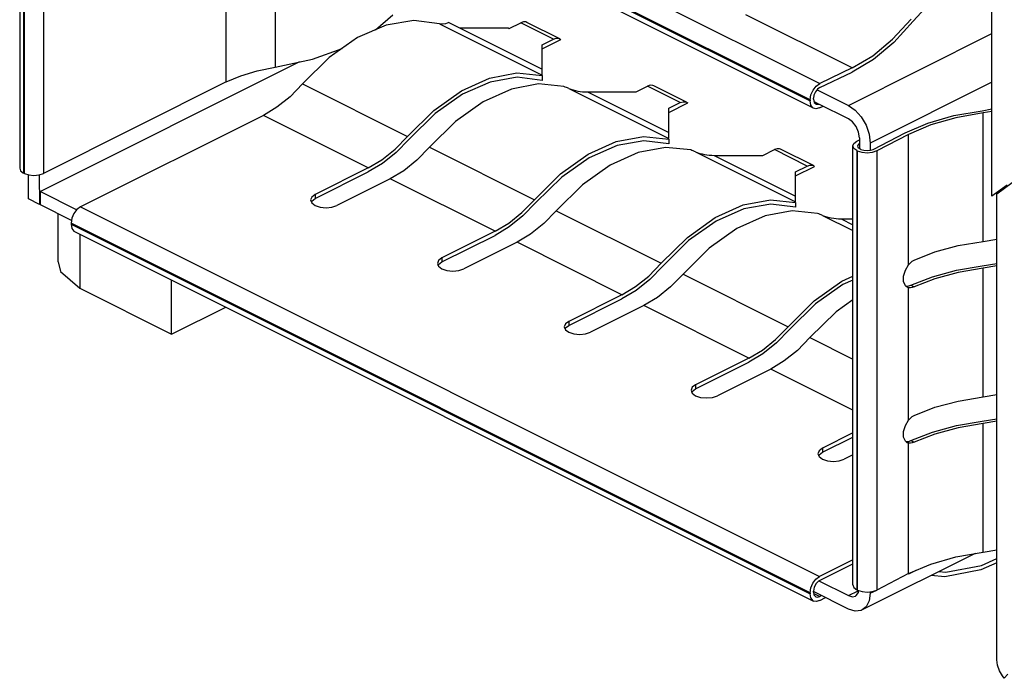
# Paper-space layout '005_EXP_CORICANT_PE_DRAWING_3_1' of a CAD drawing. Header units: millimetres. Extents: x 6 to 413, y 7 to 290.
# Tile 198 of 228: x 198.18 to 201.05, y 164.92 to 166.84. Entities that reach past the tile are written whole.
import ezdxf

# ---------------------------------------------------------------- set-up
doc = ezdxf.new("R2010")
doc.units = ezdxf.units.MM
doc.header["$LTSCALE"] = 23.1
for name, color, linetype in [('2X6_SFP28_119A00000356A_BL275', 7, 'CONTINUOUS'), ('MAIN_PCB_BL273', 7, 'CONTINUOUS'), ('QSFP_1X1_BL274', 7, 'CONTINUOUS')]:
    doc.layers.add(name, color=color, linetype=linetype)

# ---------------------------------------------------------------- blocks, each defined once
blk = doc.blocks.new('MAIN_PCB_BL273', base_point=(232.149, 166.177))
at = {"layer": 'MAIN_PCB_BL273', "color": 7, "linetype": 'Continuous'}
for p, q in [((198.2962, 166.1319), (198.2962, 166.2719)), ((198.3595, 166.2129), (198.3595, 166.0555)), ((198.6268, 165.9219), (198.6268, 166.0793)), ((198.3595, 166.0555), (198.6268, 165.9219)), ((198.6268, 165.9219), (198.7842, 166.0006))]:
    blk.add_line(p, q, dxfattribs=at)
blk.add_lwpolyline([(198.2966, 166.1319), (198.3036, 166.1039), (198.3595, 166.0555)], dxfattribs=at)
blk = doc.blocks.new('QSFP_1X1_BL274', base_point=(202.755, 168.7419))
at = {"layer": 'QSFP_1X1_BL274', "color": 7, "linetype": 'Continuous'}
for p, q in [((198.362, 167.7265), (200.5131, 166.651)), ((198.1846, 167.6817), (198.1846, 166.4043)), ((198.196, 167.668), (198.196, 166.3905)), ((198.1985, 166.3893), (198.1985, 167.6667)), ((198.2535, 167.6667), (198.2535, 166.3893)), ((200.4852, 166.6034), (198.3341, 167.6788)), ((198.3341, 167.6757), (200.4852, 166.6003)), ((200.4953, 166.5792), (198.3442, 167.6547)), ((198.9279, 167.072), (198.9279, 166.6983)), ((198.7857, 166.6554), (198.7857, 167.0291)), ((199.22, 166.8071), (199.2706, 166.8512)), ((199.3321, 166.8345), (199.2514, 166.8209)), ((199.4064, 166.8245), (199.3321, 166.8345)), ((200.6078, 166.6963), (200.2979, 166.8512)), ((199.2514, 166.8209), (199.1681, 166.7844)), ((199.4064, 166.8245), (199.7047, 166.6754)), ((199.4334, 166.8281), (199.7047, 166.6924)), ((199.4644, 166.8126), (199.6061, 166.8126)), ((199.6061, 166.8126), (199.6092, 166.811)), ((199.6092, 166.811), (199.6426, 166.8277)), ((199.7381, 166.78), (199.6426, 166.8277)), ((199.7563, 166.7811), (199.6608, 166.8289)), ((200.7853, 166.8326), (200.7284, 166.7703)), ((199.1681, 166.7844), (199.0856, 166.7265)), ((199.7047, 166.7633), (199.7381, 166.78)), ((199.7047, 166.7514), (199.7596, 166.7789)), ((199.7563, 166.7811), (199.7596, 166.7789)), ((200.5965, 166.5872), (201.0141, 166.796)), ((199.7047, 166.6754), (199.7047, 166.7633)), ((200.7284, 166.7703), (200.669, 166.7209)), ((199.0856, 166.7265), (199.0078, 166.6498)), ((200.669, 166.7209), (200.6076, 166.6844)), ((198.9993, 166.7137), (198.245, 166.3365)), ((200.6078, 166.6963), (200.5131, 166.651)), ((199.6312, 166.6816), (199.7047, 166.6739)), ((199.7047, 166.6739), (199.7047, 166.6598)), ((200.513, 166.6391), (200.6076, 166.6844)), ((198.7857, 166.6554), (198.2535, 166.3893)), ((199.0078, 166.6498), (199.3133, 166.4971)), ((199.5541, 166.6553), (199.4732, 166.6196)), ((199.7683, 166.6421), (199.6948, 166.6498)), ((199.7827, 166.6364), (200.0738, 166.4909)), ((199.9784, 166.6264), (200.0118, 166.6431)), ((200.1072, 166.5954), (200.0118, 166.6431)), ((200.1254, 166.5966), (200.0299, 166.6443)), ((201.0141, 166.6544), (200.6602, 166.4774)), ((199.4732, 166.6196), (199.3933, 166.5633)), ((199.8367, 166.6264), (200.0738, 166.5079)), ((199.8367, 166.6264), (199.9784, 166.6264)), ((200.4948, 166.6051), (200.4948, 166.6082)), ((200.5051, 166.6329), (200.5965, 166.5872)), ((200.0738, 166.5787), (200.1072, 166.5954)), ((200.0738, 166.5669), (200.1287, 166.5943)), ((200.0738, 166.4909), (200.0738, 166.5787)), ((200.1254, 166.5966), (200.1287, 166.5943)), ((200.4852, 166.6034), (200.4852, 166.6003)), ((200.4948, 166.6051), (200.4969, 166.5959)), ((200.502, 166.5776), (200.4952, 166.5792)), ((200.4964, 166.5983), (200.5106, 166.5912)), ((200.4969, 166.5959), (200.5014, 166.5914)), ((200.5014, 166.5914), (200.5025, 166.591)), ((200.5126, 166.5803), (200.502, 166.5776)), ((200.5025, 166.591), (200.5107, 166.5912)), ((200.5964, 166.5483), (200.5106, 166.5912)), ((200.5126, 166.5803), (200.5225, 166.5853)), ((200.9859, 166.5718), (201.0141, 166.5768)), ((198.8937, 166.5582), (198.3616, 166.2921)), ((199.1992, 166.4055), (198.8937, 166.5582)), ((199.3133, 166.4971), (199.3895, 166.5724)), ((199.3933, 166.5633), (199.3178, 166.4888)), ((201.0141, 166.5696), (200.9891, 166.5652)), ((200.9891, 166.1914), (200.9891, 166.5652)), ((200.0003, 166.497), (200.0738, 166.4894)), ((200.6284, 166.4932), (200.6259, 166.5096)), ((200.6284, 166.4932), (200.6284, 166.4622)), ((200.6689, 166.4594), (200.7619, 166.5076)), ((200.7717, 166.5028), (200.6787, 166.4547)), ((200.7717, 166.1237), (200.7717, 166.5028)), ((199.3769, 166.4653), (199.6824, 166.3125)), ((199.9232, 166.4708), (199.8423, 166.435)), ((200.1375, 166.4575), (200.0639, 166.4652)), ((200.0738, 166.4894), (200.0738, 166.4753)), ((200.6093, 165.192), (200.6093, 166.4695)), ((200.6207, 166.4832), (200.6284, 166.487)), ((200.623, 166.4694), (200.6241, 166.4657)), ((200.6241, 166.4657), (200.6304, 166.4605)), ((200.6602, 166.4774), (200.6602, 166.4565)), ((199.8423, 166.435), (199.7624, 166.3787)), ((200.1518, 166.4519), (200.4429, 166.3063)), ((200.2058, 166.4419), (200.4429, 166.3233)), ((200.2058, 166.4419), (200.3475, 166.4419)), ((200.3475, 166.4419), (200.3809, 166.4586)), ((200.4763, 166.4109), (200.3809, 166.4586)), ((200.4945, 166.412), (200.3991, 166.4598)), ((200.6207, 166.4557), (200.6207, 165.1782)), ((200.6233, 166.4544), (200.6207, 166.4557)), ((200.6233, 165.177), (200.6233, 166.4544)), ((200.6304, 166.4605), (200.6329, 166.4593)), ((200.6787, 166.4547), (200.6787, 165.1772)), ((199.1992, 166.4055), (199.0443, 166.328)), ((199.2402, 166.4182), (199.1992, 166.3937)), ((200.4429, 166.3942), (200.4763, 166.4109)), ((200.4429, 166.3823), (200.4979, 166.4098)), ((200.4945, 166.412), (200.4979, 166.4098)), ((198.1985, 166.3893), (198.196, 166.3905)), ((198.21, 166.3151), (198.21, 166.3854)), ((198.2408, 166.385), (198.2535, 166.3893)), ((198.2417, 166.3853), (198.2418, 166.2992)), ((199.0443, 166.3162), (199.1992, 166.3937)), ((199.6824, 166.3125), (199.7586, 166.3878)), ((199.7624, 166.3787), (199.6869, 166.3043)), ((200.4429, 166.3063), (200.4429, 166.3942)), ((199.2629, 166.3737), (199.1079, 166.2962)), ((199.5683, 166.221), (199.2629, 166.3737)), ((198.245, 166.2976), (198.245, 166.3365)), ((198.245, 166.3365), (198.3506, 166.2837)), ((199.0443, 166.328), (199.0443, 166.3162)), ((198.2418, 166.2992), (198.21, 166.3151)), ((198.2437, 166.3001), (198.2418, 166.2992)), ((198.3352, 166.2524), (198.245, 166.2976)), ((198.3616, 166.2921), (200.5126, 165.2166)), ((199.0311, 166.3121), (199.0345, 166.3036)), ((199.0334, 166.3062), (199.0345, 166.3088)), ((199.0345, 166.3088), (199.0443, 166.3162)), ((199.0345, 166.3036), (199.0443, 166.2962)), ((200.3694, 166.3125), (200.4429, 166.3048)), ((200.4429, 166.3048), (200.4429, 166.2907)), ((198.3421, 166.2725), (198.3362, 166.2588)), ((199.7461, 166.2807), (200.0515, 166.128)), ((200.2923, 166.2862), (200.2114, 166.2505)), ((200.5066, 166.273), (200.433, 166.2807)), ((200.521, 166.2673), (200.6093, 166.2231)), ((198.3362, 166.2588), (198.3341, 166.2447)), ((198.3341, 166.2447), (198.3341, 166.2416)), ((200.4852, 165.1692), (198.3341, 166.2447)), ((198.3341, 166.2416), (200.4852, 165.1661)), ((199.6093, 166.2336), (199.5683, 166.2091)), ((200.2114, 166.2505), (200.1315, 166.1942)), ((200.5749, 166.2573), (200.6093, 166.2402)), ((200.5749, 166.2573), (200.6093, 166.2573)), ((198.3423, 166.2217), (198.3441, 166.2206)), ((198.3442, 166.2206), (200.4953, 165.1451)), ((199.5683, 166.221), (199.4134, 166.1435)), ((199.4134, 166.1316), (199.5683, 166.2091)), ((199.632, 166.1891), (199.477, 166.1117)), ((199.9375, 166.0364), (199.632, 166.1891)), ((200.0515, 166.128), (200.1277, 166.2033)), ((200.1315, 166.1942), (200.056, 166.1197)), ((200.9891, 166.1914), (201.0286, 166.1984)), ((199.4002, 166.1276), (199.4036, 166.119)), ((199.4026, 166.1216), (199.4036, 166.1243)), ((199.4036, 166.1243), (199.4134, 166.1316)), ((199.4036, 166.119), (199.4134, 166.1117)), ((199.4134, 166.1435), (199.4134, 166.1316)), ((200.9859, 166.1201), (201.0286, 166.1277)), ((201.0286, 166.1204), (200.9891, 166.1135)), ((200.1152, 166.0962), (200.4207, 165.9434)), ((200.9891, 165.7394), (200.9891, 166.1135)), ((200.5806, 166.0659), (200.5006, 166.0096)), ((200.6093, 166.0786), (200.5806, 166.0659)), ((200.7622, 166.0624), (200.757, 166.0744)), ((200.7677, 166.058), (200.7622, 166.0624)), ((200.7725, 166.0618), (200.7783, 166.064)), ((200.7783, 166.064), (200.7879, 166.0591)), ((199.9375, 166.0364), (199.7825, 165.9589)), ((199.9784, 166.0491), (199.9375, 166.0246)), ((200.7717, 166.0565), (200.7677, 166.058)), ((200.7717, 165.6717), (200.7717, 166.0565)), ((200.7767, 166.0561), (200.7717, 166.0565)), ((199.7825, 165.9471), (199.9375, 166.0246)), ((200.0011, 166.0046), (199.8462, 165.9271)), ((200.3066, 165.8519), (200.0011, 166.0046)), ((200.4207, 165.9434), (200.4968, 166.0187)), ((200.5006, 166.0096), (200.4252, 165.9352)), ((199.7727, 165.9397), (199.7825, 165.9471)), ((199.7825, 165.9589), (199.7825, 165.9471)), ((199.7693, 165.943), (199.7727, 165.9345)), ((199.7717, 165.9371), (199.7727, 165.9397)), ((199.7727, 165.9345), (199.7825, 165.9271)), ((200.4843, 165.9116), (200.6093, 165.8491)), ((200.3475, 165.8645), (200.3066, 165.84)), ((200.3066, 165.8519), (200.1516, 165.7744)), ((200.1516, 165.7625), (200.3066, 165.84)), ((200.3702, 165.82), (200.2153, 165.7426)), ((200.6093, 165.7005), (200.3702, 165.82)), ((200.1516, 165.7744), (200.1516, 165.7625)), ((200.1385, 165.7585), (200.1418, 165.7499)), ((200.1408, 165.7525), (200.1418, 165.7552)), ((200.1418, 165.7552), (200.1516, 165.7625)), ((200.1418, 165.7499), (200.1516, 165.7426)), ((200.9891, 165.7394), (201.0286, 165.7463)), ((200.9859, 165.6681), (201.0286, 165.6756)), ((201.0286, 165.6684), (200.9891, 165.6614)), ((200.9891, 165.2877), (200.9891, 165.6614)), ((200.6093, 165.6341), (200.5208, 165.5898)), ((200.5208, 165.578), (200.6093, 165.6223)), ((200.7622, 165.6104), (200.757, 165.6224)), ((200.7677, 165.6059), (200.7622, 165.6104)), ((200.7717, 165.6045), (200.7677, 165.6059)), ((200.7717, 165.2254), (200.7717, 165.6045)), ((200.7767, 165.6041), (200.7717, 165.6045)), ((200.7725, 165.6098), (200.7783, 165.6119)), ((200.7783, 165.6119), (200.7879, 165.6071)), ((200.5076, 165.5739), (200.511, 165.5654)), ((200.511, 165.5706), (200.5208, 165.578)), ((200.5208, 165.5898), (200.5208, 165.578)), ((200.5099, 165.568), (200.511, 165.5706)), ((200.511, 165.5654), (200.5208, 165.558)), ((200.6093, 165.5705), (200.5844, 165.558)), ((200.9092, 165.2739), (200.9891, 165.2877)), ((200.9891, 165.2877), (201.0286, 165.2946)), ((200.6093, 165.265), (200.5126, 165.2166)), ((200.9653, 165.2836), (200.6368, 165.1193)), ((200.9837, 165.2486), (201.0286, 165.2685)), ((200.5106, 165.2038), (200.6093, 165.2531)), ((200.7723, 165.2241), (200.7941, 165.235)), ((200.5106, 165.2037), (200.5964, 165.1609)), ((200.7717, 165.2254), (200.6787, 165.1772)), ((200.4948, 165.171), (200.4948, 165.1741)), ((200.5965, 165.1219), (200.4951, 165.1726)), ((200.5966, 165.1608), (200.6244, 165.1747)), ((200.6093, 165.192), (200.6122, 165.1846)), ((200.6122, 165.1846), (200.6207, 165.1782)), ((200.6233, 165.177), (200.6207, 165.1782)), ((200.6233, 165.177), (200.6361, 165.1727)), ((200.6602, 165.168), (200.6787, 165.1772)), ((200.666, 165.1728), (200.6787, 165.1772)), ((200.4852, 165.1692), (200.4852, 165.1661)), ((200.4948, 165.171), (200.4962, 165.1631)), ((200.5024, 165.1435), (200.4952, 165.1451)), ((200.4956, 165.1669), (200.513, 165.1582)), ((200.5014, 165.1573), (200.506, 165.1563)), ((200.5131, 165.1464), (200.5024, 165.1435)), ((200.506, 165.1563), (200.513, 165.1582)), ((200.5183, 165.161), (200.513, 165.1582)), ((200.5131, 165.1464), (200.5299, 165.1552)), ((200.6602, 165.1722), (200.6602, 165.168))]:
    blk.add_line(p, q, dxfattribs=at)
for points in [[(200.9837, 167.0195), (200.8801, 166.9357), (200.7853, 166.8326)], [(200.6078, 166.6963), (200.6674, 166.7317), (200.725, 166.7797), (200.7788, 166.8386)], [(199.4334, 166.8281), (199.4239, 166.8245), (199.4148, 166.8233), (199.4064, 166.8245)], [(199.6608, 166.8289), (199.658, 166.8299), (199.6506, 166.8303), (199.6426, 166.8277)], [(199.7381, 166.78), (199.7461, 166.7826), (199.7535, 166.7822), (199.7563, 166.7811)], [(198.9279, 166.6983), (199.0366, 166.7218), (199.1231, 166.7528)], [(198.7857, 166.6554), (198.8282, 166.6735), (198.8761, 166.6879), (198.9279, 166.6983)], [(199.3895, 166.5724), (199.4701, 166.6297), (199.5518, 166.6666), (199.6312, 166.6816)], [(199.7047, 166.6598), (199.6324, 166.669), (199.5541, 166.6553)], [(199.0078, 166.6498), (198.9715, 166.6126), (198.9331, 166.5818), (198.8937, 166.5582)], [(199.6948, 166.6498), (199.6155, 166.6348), (199.5338, 166.5978)], [(200.0299, 166.6443), (200.0271, 166.6454), (200.0197, 166.6458), (200.0118, 166.6431)], [(200.4852, 166.6034), (200.4873, 166.6176), (200.4934, 166.6315), (200.5024, 166.6432), (200.5131, 166.651)], [(200.513, 166.6391), (200.506, 166.634), (200.5002, 166.6264), (200.4962, 166.6174), (200.4948, 166.6082)], [(199.5338, 166.5978), (199.4531, 166.5406), (199.3769, 166.4653)], [(200.1072, 166.5954), (200.1152, 166.598), (200.1226, 166.5977), (200.1254, 166.5966)], [(200.4952, 166.5792), (200.4932, 166.5805), (200.4873, 166.5883), (200.4852, 166.6003)], [(200.5965, 166.5872), (200.6163, 166.5735), (200.634, 166.5535), (200.648, 166.5293), (200.657, 166.5031), (200.6602, 166.4774)], [(200.6259, 166.5096), (200.619, 166.5255), (200.6088, 166.5391), (200.5964, 166.5483)], [(200.7619, 166.5076), (200.828, 166.5359), (200.9035, 166.5576), (200.9859, 166.5718)], [(200.9891, 166.5652), (200.9092, 166.5514), (200.8359, 166.5303), (200.7717, 166.5028)], [(199.1992, 166.4055), (199.2386, 166.4291), (199.277, 166.4599), (199.3133, 166.4971)], [(199.7586, 166.3878), (199.8392, 166.4451), (199.921, 166.482), (200.0003, 166.497)], [(199.3178, 166.4888), (199.28, 166.4502), (199.2402, 166.4182)], [(199.3769, 166.4653), (199.3406, 166.4281), (199.3022, 166.3973), (199.2629, 166.3737)], [(200.0639, 166.4652), (199.9846, 166.4502), (199.9029, 166.4133)], [(200.0738, 166.4753), (200.0015, 166.4844), (199.9232, 166.4708)], [(200.6093, 166.4695), (200.6122, 166.4768), (200.6207, 166.4832)], [(200.6207, 166.4557), (200.6122, 166.4621), (200.6093, 166.4695)], [(200.6285, 166.4774), (200.6234, 166.4717), (200.623, 166.4694)], [(200.399, 166.4598), (200.3962, 166.4608), (200.3889, 166.4612), (200.3809, 166.4586)], [(200.6787, 166.4547), (200.666, 166.4503), (200.6511, 166.4487), (200.6361, 166.4502), (200.6233, 166.4544)], [(200.6329, 166.4593), (200.6413, 166.4565), (200.651, 166.4556), (200.6606, 166.4566), (200.6689, 166.4594)], [(199.9029, 166.4133), (199.8222, 166.356), (199.7461, 166.2807)], [(200.4763, 166.4109), (200.4843, 166.4135), (200.4917, 166.4131), (200.4945, 166.412)], [(198.1846, 166.4043), (198.1874, 166.397), (198.196, 166.3905)], [(198.1985, 166.3893), (198.2112, 166.385), (198.226, 166.3836), (198.2408, 166.385)], [(199.0443, 166.328), (199.0345, 166.3207), (199.0311, 166.3121)], [(198.3616, 166.2921), (198.3509, 166.2842), (198.3421, 166.2725)], [(199.0443, 166.2962), (199.059, 166.2913), (199.0761, 166.2896), (199.0932, 166.2913), (199.1079, 166.2962)], [(199.5683, 166.221), (199.6077, 166.2446), (199.6461, 166.2753), (199.6824, 166.3125)], [(199.6869, 166.3043), (199.6492, 166.2656), (199.6093, 166.2336)], [(200.1277, 166.2033), (200.2084, 166.2606), (200.2901, 166.2975), (200.3694, 166.3125)], [(200.4429, 166.2907), (200.3706, 166.2999), (200.2923, 166.2862)], [(199.7461, 166.2807), (199.7097, 166.2435), (199.6714, 166.2127), (199.632, 166.1891)], [(200.433, 166.2807), (200.3537, 166.2657), (200.272, 166.2288)], [(198.3341, 166.2416), (198.3362, 166.2295), (198.3423, 166.2217)], [(200.272, 166.2288), (200.1913, 166.1715), (200.1152, 166.0962)], [(200.7879, 166.1371), (200.8484, 166.1609), (200.9161, 166.1792), (200.9891, 166.1914)], [(199.4134, 166.1435), (199.4036, 166.1361), (199.4002, 166.1276)], [(199.9375, 166.0364), (199.9768, 166.06), (200.0152, 166.0908), (200.0515, 166.128)], [(200.056, 166.1197), (200.0183, 166.0811), (199.9784, 166.0491)], [(200.757, 166.0744), (200.757, 166.0905), (200.7622, 166.1079), (200.7717, 166.1237)], [(200.7717, 166.1237), (200.7767, 166.1292), (200.7822, 166.1337), (200.7879, 166.1371)], [(200.7783, 166.064), (200.8407, 166.0886), (200.9106, 166.1075), (200.9859, 166.1201)], [(199.4134, 166.1117), (199.4281, 166.1068), (199.4452, 166.1051), (199.4623, 166.1068), (199.477, 166.1117)], [(200.1152, 166.0962), (200.0788, 166.059), (200.0405, 166.0282), (200.0011, 166.0046)], [(200.4968, 166.0187), (200.5775, 166.076), (200.6093, 166.0904)], [(200.9891, 166.1135), (200.9161, 166.1012), (200.8484, 166.0829), (200.7879, 166.0591)], [(200.7636, 166.0612), (200.7669, 166.061), (200.7725, 166.0618)], [(200.7879, 166.0591), (200.7822, 166.057), (200.7767, 166.0561)], [(200.6093, 166.0216), (200.5605, 165.9869), (200.4843, 165.9116)], [(199.7825, 165.9589), (199.7727, 165.9516), (199.7693, 165.943)], [(199.7825, 165.9271), (199.7973, 165.9222), (199.8143, 165.9205), (199.8314, 165.9222), (199.8462, 165.9271)], [(200.3066, 165.8519), (200.346, 165.8755), (200.3843, 165.9062), (200.4207, 165.9434)], [(200.4252, 165.9352), (200.3874, 165.8965), (200.3475, 165.8645)], [(200.4843, 165.9116), (200.448, 165.8744), (200.4096, 165.8436), (200.3702, 165.82)], [(200.1516, 165.7744), (200.1418, 165.767), (200.1385, 165.7585)], [(200.1516, 165.7426), (200.1664, 165.7377), (200.1835, 165.736), (200.2006, 165.7377), (200.2153, 165.7426)], [(200.7879, 165.685), (200.8484, 165.7088), (200.9161, 165.7271), (200.9891, 165.7394)], [(200.757, 165.6224), (200.757, 165.6385), (200.7622, 165.6559), (200.7717, 165.6717)], [(200.7717, 165.6717), (200.7767, 165.6772), (200.7822, 165.6817), (200.7879, 165.685)], [(200.7783, 165.6119), (200.8407, 165.6365), (200.9106, 165.6554), (200.9859, 165.6681)], [(200.9891, 165.6614), (200.9161, 165.6492), (200.8484, 165.6309), (200.7879, 165.6071)], [(200.7636, 165.6092), (200.7669, 165.6089), (200.7725, 165.6098)], [(200.7879, 165.6071), (200.7822, 165.605), (200.7767, 165.6041)], [(200.5208, 165.5898), (200.511, 165.5825), (200.5076, 165.5739)], [(200.5208, 165.558), (200.5355, 165.5531), (200.5526, 165.5514), (200.5697, 165.5531), (200.5844, 165.558)], [(200.7717, 165.2254), (200.8359, 165.2529), (200.9092, 165.2739)], [(201.0286, 165.2567), (200.9823, 165.2362), (200.8768, 165.216), (200.8371, 165.2195)], [(200.8593, 165.2306), (200.8801, 165.2288), (200.9837, 165.2486)], [(200.4852, 165.1692), (200.4873, 165.1833), (200.4932, 165.1971), (200.502, 165.2087), (200.5126, 165.2166)], [(200.5107, 165.2038), (200.5024, 165.1958), (200.4969, 165.1853), (200.4948, 165.1741)], [(200.6167, 165.1596), (200.619, 165.161), (200.6259, 165.1701), (200.6269, 165.1758)], [(200.6361, 165.1727), (200.6511, 165.1713), (200.666, 165.1728)], [(200.4952, 165.1451), (200.4934, 165.1462), (200.4873, 165.1541), (200.4852, 165.1661)], [(200.4962, 165.1631), (200.5002, 165.158), (200.5014, 165.1573)], [(200.5964, 165.1609), (200.6088, 165.1577), (200.6167, 165.1596)], [(200.6602, 165.168), (200.657, 165.1454), (200.648, 165.1282), (200.6367, 165.1193)], [(200.6367, 165.1193), (200.634, 165.118), (200.6163, 165.1158), (200.5965, 165.1219)]]:
    blk.add_lwpolyline(points, dxfattribs=at)
for centre, major_axis, start_param, end_param in [((199.3502, 166.2367), (0.783, 0), 0.985647, 1.007495), ((199.8367, 166.6863), (0.0978, 0), -2.155945, -1.570813), ((199.7194, 166.0521), (0.783, 0), 0.985647, 1.007495), ((200.2058, 166.5018), (0.0978, 0), -2.155945, -1.570813), ((200.0885, 165.8676), (0.783, 0), 0.985647, 1.007495), ((200.5749, 166.3172), (0.0978, 0), -2.155945, -1.570813)]:
    blk.add_ellipse(centre, major_axis=major_axis, ratio=0.612372, start_param=start_param, end_param=end_param, dxfattribs=at)
blk = doc.blocks.new('2X6_SFP28_119A00000356A_BL275', base_point=(210.4941, 166.1565))
at = {"layer": '2X6_SFP28_119A00000356A_BL275', "color": 7, "linetype": 'Continuous'}
for p, q in [((201.0141, 166.3231), (201.0141, 167.4103)), ((201.0588, 166.3556), (201.0141, 166.3231)), ((201.0286, 166.3304), (201.0732, 166.3627)), ((201.0286, 164.9741), (201.0286, 166.3304)), ((201.0305, 164.9584), (201.0286, 164.9741)), ((201.0502, 164.9203), (201.0449, 164.9274)), ((201.06, 164.9327), (201.0502, 164.9203))]:
    blk.add_line(p, q, dxfattribs=at)
blk.add_lwpolyline([(201.0449, 164.9274), (201.0362, 164.9422), (201.0305, 164.9584)], dxfattribs=at)

psp = doc.layouts.new('005_EXP_CORICANT_PE_DRAWING_3_1')

# ---------------------------------------------------------------- block references
at = {"layer": '2X6_SFP28_119A00000356A_BL275'}
psp.add_blockref('2X6_SFP28_119A00000356A_BL275', (210.4941, 166.1565), dxfattribs=at)
at = {"layer": 'MAIN_PCB_BL273'}
psp.add_blockref('MAIN_PCB_BL273', (232.149, 166.177), dxfattribs=at)
at = {"layer": 'QSFP_1X1_BL274'}
psp.add_blockref('QSFP_1X1_BL274', (202.755, 168.7419), dxfattribs=at)

doc.saveas('drawing.dxf')
